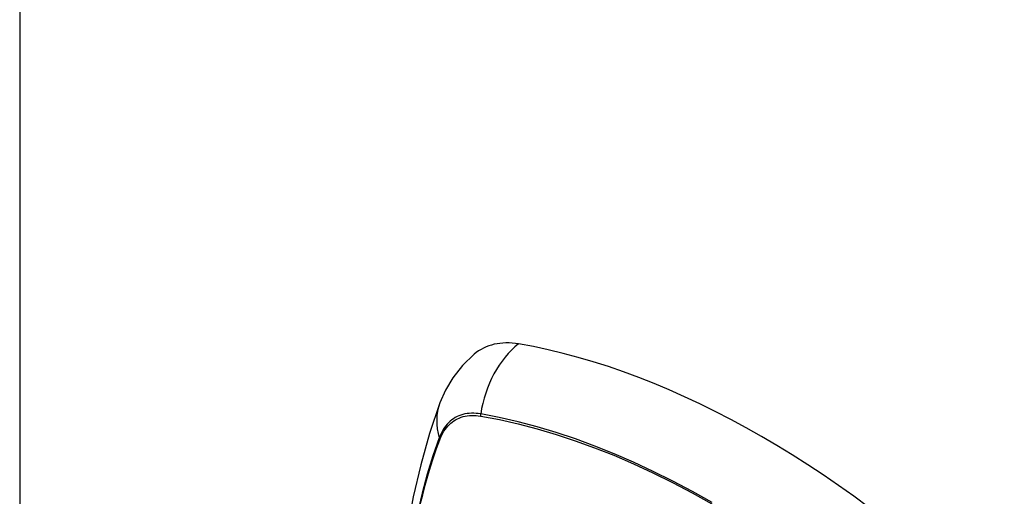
# Model space of a CAD drawing. Header units: inches. Extents: x 429.4 to 505.1, y 166.8 to 235.9.
# Tile 80 of 113: x 463.4 to 464.6, y 198.3 to 198.9. Entities that reach past the tile are written whole.
import ezdxf

# ---------------------------------------------------------------- set-up
doc = ezdxf.new("R2010")
doc.units = ezdxf.units.IN
doc.header["$MEASUREMENT"] = 0
doc.layers.add('Visible Edges(ANSI)', color=7, linetype='Continuous', lineweight=25)
doc.layers.add('Visible Tangent Edges(ANSI)', color=7, linetype='Continuous', lineweight=25)

msp = doc.modelspace()

# ---------------------------------------------------------------- linework, layer by layer
at = {"layer": 'Visible Edges(ANSI)', "flags": 128}
for points in [[(463.9413, 198.4643), (463.9267, 198.4502), (463.9147, 198.4349), (463.9055, 198.4191), (463.8986, 198.4034)], [(463.8986, 198.4034), (463.8858, 198.3653), (463.8747, 198.3262), (463.8654, 198.2859), (463.8579, 198.2447), (463.852, 198.2026), (463.8479, 198.1596), (463.8454, 198.1158), (463.8446, 198.0712), (463.8454, 198.026), (463.8478, 197.9802), (463.8519, 197.9339), (463.8574, 197.887), (463.8646, 197.8398), (463.8733, 197.7922), (463.8835, 197.7443), (463.8951, 197.6962)]]:
    msp.add_lwpolyline(points, dxfattribs=at)
at = {"layer": 'Visible Edges(ANSI)'}
for centre, major_axis, start_param, end_param in [((464.0382, 198.3166), (-0.0886, 0.1534), 5.834048, 6.381985), ((464.3, 197.3007), (-0.6496, 1.1252), 5.161526, 5.834048)]:
    msp.add_ellipse(centre, major_axis=major_axis, ratio=0.57735, start_param=start_param, end_param=end_param, dxfattribs=at)
at = {"layer": 'Visible Tangent Edges(ANSI)'}
for p, q in [((463.3742, 210.5437), (463.3742, 186.2774)), ((463.9494, 198.387), (463.9497, 198.3869)), ((463.8985, 198.3574), (463.8987, 198.3577))]:
    msp.add_line(p, q, dxfattribs=at)
at = {"layer": 'Visible Tangent Edges(ANSI)', "flags": 128}
for points in [[(463.9496, 198.3896), (463.9466, 198.39), (463.9437, 198.3903), (463.9408, 198.3905), (463.938, 198.3905), (463.9352, 198.3903), (463.9325, 198.39), (463.9299, 198.3896), (463.9273, 198.3889), (463.9248, 198.3882), (463.9224, 198.3873), (463.92, 198.3862), (463.9177, 198.385), (463.9155, 198.3836), (463.9134, 198.3821), (463.9114, 198.3805), (463.9095, 198.3787), (463.9077, 198.3767), (463.906, 198.3747), (463.9043, 198.3725), (463.9028, 198.3702), (463.9014, 198.3677), (463.9001, 198.3651), (463.8989, 198.3625), (463.8978, 198.3597)], [(463.8987, 198.3577), (463.8998, 198.3604), (463.901, 198.363), (463.9023, 198.3655), (463.9037, 198.3679), (463.9052, 198.3701), (463.9068, 198.3722), (463.9085, 198.3742), (463.9103, 198.3761), (463.9121, 198.3779), (463.9141, 198.3795), (463.9162, 198.3809), (463.9183, 198.3823), (463.9205, 198.3834), (463.9228, 198.3845), (463.9252, 198.3854), (463.9277, 198.3862), (463.9302, 198.3868), (463.9328, 198.3873), (463.9354, 198.3876), (463.9381, 198.3878), (463.9409, 198.3878), (463.9437, 198.3877), (463.9465, 198.3874), (463.9494, 198.387)], [(464.2385, 198.2791), (464.2139, 198.2928), (464.1894, 198.3058), (464.1649, 198.3179), (464.1404, 198.3293), (464.1161, 198.3398), (464.0919, 198.3495), (464.0677, 198.3583), (464.0438, 198.3663), (464.0199, 198.3734), (463.9963, 198.3797), (463.9728, 198.385), (463.9496, 198.3896)], [(463.9497, 198.3869), (463.9729, 198.3825), (463.9963, 198.3772), (464.0199, 198.3711), (464.0437, 198.3641), (464.0676, 198.3562), (464.0917, 198.3474), (464.1158, 198.3379), (464.1401, 198.3274), (464.1645, 198.3161), (464.189, 198.304), (464.2135, 198.2911), (464.2379, 198.2774)], [(463.8978, 198.3597), (463.89, 198.3372), (463.8829, 198.3142), (463.8764, 198.2905), (463.8706, 198.2661)], [(463.8742, 198.2766), (463.8772, 198.2886), (463.8803, 198.3005), (463.8837, 198.3122), (463.8871, 198.3237), (463.8908, 198.3351), (463.8946, 198.3463), (463.8985, 198.3574)]]:
    msp.add_lwpolyline(points, dxfattribs=at)
at = {"layer": 'Visible Tangent Edges(ANSI)'}
for centre, major_axis, ratio, start_param, end_param in [((464.0357, 198.3778), (-0.0202, -0.1164), 0.735518, 3.83087, 4.73923), ((464.0095, 198.3627), (-0.1109, 0.0407), 0.735518, 0, 0.496286), ((463.9567, 198.3886), (-0.00176, -0.00968), 0.735414, 4.744852, 5.008559), ((463.9071, 198.3599), (0.00925, -0.00336), 0.732421, 3.635219, 3.898926)]:
    msp.add_ellipse(centre, major_axis=major_axis, ratio=ratio, start_param=start_param, end_param=end_param, dxfattribs=at)

doc.saveas('drawing.dxf')
